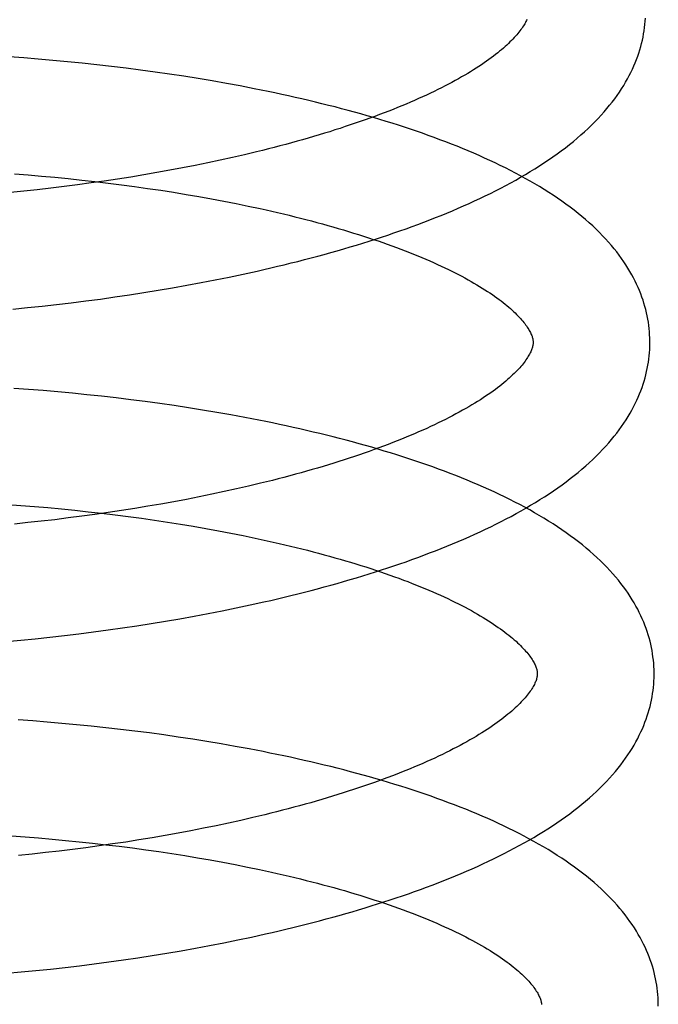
# Model space of a CAD drawing. Header units: inches. Extents: x 0 to 303, y 0 to 196.
# Tile 24 of 100: x 31.023 to 31.133, y 101.324 to 101.493. Entities that reach past the tile are written whole.
import ezdxf

# ---------------------------------------------------------------- set-up
doc = ezdxf.new("R2010")
doc.units = ezdxf.units.IN
doc.header["$LTSCALE"] = 16.67597
doc.header["$MEASUREMENT"] = 0
doc.linetypes.add('HIDDEN', pattern=[0.2, 0.1, -0.1])
doc.layers.add('DEFAULT_2', color=8, linetype='HIDDEN')

msp = doc.modelspace()

# ---------------------------------------------------------------- linework, layer by layer
at = {"layer": 'DEFAULT_2', "color": 8, "linetype": 'HIDDEN'}
for p, q in [((31.02385, 101.48605), (31.02134, 101.48623)), ((31.02635, 101.48585), (31.02385, 101.48605)), ((31.02886, 101.48564), (31.02635, 101.48585)), ((31.03137, 101.4854), (31.02886, 101.48564)), ((31.03388, 101.48515), (31.03137, 101.4854)), ((31.03638, 101.48489), (31.03388, 101.48515)), ((31.03888, 101.4846), (31.03638, 101.48489)), ((31.04138, 101.4843), (31.03888, 101.4846)), ((31.04386, 101.48398), (31.04138, 101.4843)), ((31.04634, 101.48364), (31.04386, 101.48398)), ((31.04881, 101.48329), (31.04634, 101.48364)), ((31.05127, 101.48292), (31.04881, 101.48329)), ((31.05371, 101.48253), (31.05127, 101.48292)), ((31.05614, 101.48212), (31.05371, 101.48253)), ((31.05856, 101.48169), (31.05614, 101.48212)), ((31.06095, 101.48125), (31.05856, 101.48169)), ((31.05962, 101.469), (31.05751, 101.46854)), ((31.06169, 101.46948), (31.05962, 101.469)), ((31.06374, 101.46997), (31.06169, 101.46948)), ((31.05106, 101.46722), (31.04887, 101.46681)), ((31.05323, 101.46764), (31.05106, 101.46722)), ((31.05539, 101.46808), (31.05323, 101.46764)), ((31.05751, 101.46854), (31.05539, 101.46808)), ((31.02229, 101.4662), (31.02459, 101.46602)), ((31.02459, 101.46602), (31.02689, 101.46582)), ((31.02689, 101.46582), (31.02919, 101.46561)), ((31.02919, 101.46561), (31.03149, 101.46538)), ((31.04218, 101.46565), (31.03993, 101.4653)), ((31.04443, 101.46602), (31.04218, 101.46565)), ((31.04666, 101.46641), (31.04443, 101.46602)), ((31.04887, 101.46681), (31.04666, 101.46641)), ((31.02849, 101.46374), (31.02618, 101.46347)), ((31.03079, 101.46402), (31.02849, 101.46374)), ((31.03309, 101.46432), (31.03079, 101.46402)), ((31.03149, 101.46538), (31.03378, 101.46514)), ((31.03538, 101.46463), (31.03309, 101.46432)), ((31.03378, 101.46514), (31.03606, 101.46489)), ((31.03766, 101.46495), (31.03538, 101.46463)), ((31.03606, 101.46489), (31.03833, 101.46461)), ((31.03993, 101.4653), (31.03766, 101.46495)), ((31.03833, 101.46461), (31.0406, 101.46433)), ((31.0406, 101.46433), (31.04285, 101.46403)), ((31.04285, 101.46403), (31.04508, 101.46371)), ((31.02387, 101.46322), (31.02157, 101.46299)), ((31.02618, 101.46347), (31.02387, 101.46322)), ((31.04508, 101.46371), (31.04731, 101.46338)), ((31.04731, 101.46338), (31.04951, 101.46304)), ((31.04951, 101.46304), (31.0517, 101.46268)), ((31.0517, 101.46268), (31.05386, 101.4623)), ((31.05386, 101.4623), (31.05601, 101.46192)), ((31.05601, 101.46192), (31.05813, 101.46152)), ((31.05813, 101.46152), (31.06022, 101.4611)), ((31.06022, 101.4611), (31.06229, 101.46068)), ((31.05906, 101.44851), (31.06144, 101.44901)), ((31.06144, 101.44901), (31.06381, 101.44953)), ((31.04936, 101.44667), (31.0518, 101.4471)), ((31.0518, 101.4471), (31.05423, 101.44755)), ((31.05423, 101.44755), (31.05665, 101.44802)), ((31.05665, 101.44802), (31.05906, 101.44851)), ((31.03947, 101.4451), (31.04196, 101.44546)), ((31.04196, 101.44546), (31.04443, 101.44585)), ((31.04443, 101.44585), (31.0469, 101.44625)), ((31.0469, 101.44625), (31.04936, 101.44667)), ((31.02449, 101.44327), (31.02699, 101.44353)), ((31.02699, 101.44353), (31.02949, 101.44381)), ((31.02949, 101.44381), (31.03199, 101.44411)), ((31.03199, 101.44411), (31.03449, 101.44442)), ((31.03449, 101.44442), (31.03698, 101.44475)), ((31.03698, 101.44475), (31.03947, 101.4451)), ((31.02199, 101.44303), (31.02449, 101.44327)), ((31.02466, 101.42925), (31.02216, 101.42943)), ((31.02717, 101.42905), (31.02466, 101.42925)), ((31.02967, 101.42884), (31.02717, 101.42905)), ((31.03218, 101.4286), (31.02967, 101.42884)), ((31.03469, 101.42835), (31.03218, 101.4286)), ((31.03719, 101.42809), (31.03469, 101.42835)), ((31.03969, 101.4278), (31.03719, 101.42809)), ((31.04218, 101.4275), (31.03969, 101.4278)), ((31.04466, 101.42718), (31.04218, 101.4275)), ((31.04714, 101.42684), (31.04466, 101.42718)), ((31.04961, 101.42649), (31.04714, 101.42684)), ((31.05206, 101.42611), (31.04961, 101.42649)), ((31.0545, 101.42572), (31.05206, 101.42611)), ((31.05693, 101.42532), (31.0545, 101.42572)), ((31.05935, 101.42489), (31.05693, 101.42532)), ((31.06174, 101.42445), (31.05935, 101.42489)), ((31.06443, 101.41317), (31.06238, 101.41268)), ((31.0582, 101.41174), (31.05607, 101.41129)), ((31.0603, 101.4122), (31.0582, 101.41174)), ((31.06238, 101.41268), (31.0603, 101.4122)), ((31.04956, 101.41001), (31.04734, 101.40961)), ((31.05175, 101.41042), (31.04956, 101.41001)), ((31.05392, 101.41085), (31.05175, 101.41042)), ((31.05607, 101.41129), (31.05392, 101.41085)), ((31.02106, 101.40955), (31.02337, 101.40938)), ((31.02337, 101.40938), (31.02568, 101.4092)), ((31.02568, 101.4092), (31.028, 101.409)), ((31.028, 101.409), (31.03031, 101.40878)), ((31.03031, 101.40878), (31.03261, 101.40855)), ((31.03261, 101.40855), (31.03491, 101.40831)), ((31.03491, 101.40831), (31.0372, 101.40805)), ((31.03834, 101.40816), (31.03606, 101.40783)), ((31.04061, 101.4085), (31.03834, 101.40816)), ((31.04287, 101.40886), (31.04061, 101.4085)), ((31.04512, 101.40923), (31.04287, 101.40886)), ((31.04734, 101.40961), (31.04512, 101.40923)), ((31.02456, 101.40643), (31.02226, 101.40619)), ((31.02687, 101.40668), (31.02456, 101.40643)), ((31.02918, 101.40694), (31.02687, 101.40668)), ((31.03148, 101.40723), (31.02918, 101.40694)), ((31.03378, 101.40752), (31.03148, 101.40723)), ((31.03606, 101.40783), (31.03378, 101.40752)), ((31.0372, 101.40805), (31.03949, 101.40777)), ((31.03949, 101.40777), (31.04176, 101.40748)), ((31.04176, 101.40748), (31.04402, 101.40717)), ((31.04402, 101.40717), (31.04626, 101.40685)), ((31.04626, 101.40685), (31.04849, 101.40652)), ((31.04849, 101.40652), (31.0507, 101.40617)), ((31.0507, 101.40617), (31.0529, 101.4058)), ((31.0529, 101.4058), (31.05507, 101.40543)), ((31.05507, 101.40543), (31.05722, 101.40504)), ((31.05722, 101.40504), (31.05935, 101.40463)), ((31.05935, 101.40463), (31.06145, 101.40421)), ((31.05546, 101.39086), (31.05786, 101.39133)), ((31.05786, 101.39133), (31.06025, 101.39182)), ((31.06025, 101.39182), (31.06262, 101.39232)), ((31.06262, 101.39232), (31.06498, 101.39285)), ((31.0457, 101.38914), (31.04816, 101.38955)), ((31.04816, 101.38955), (31.0506, 101.38997)), ((31.0506, 101.38997), (31.05304, 101.3904)), ((31.05304, 101.3904), (31.05546, 101.39086)), ((31.0358, 101.38771), (31.03829, 101.38804)), ((31.03829, 101.38804), (31.04077, 101.38839)), ((31.04077, 101.38839), (31.04324, 101.38876)), ((31.04324, 101.38876), (31.0457, 101.38914)), ((31.02087, 101.38607), (31.02335, 101.3863)), ((31.02335, 101.3863), (31.02584, 101.38654)), ((31.02584, 101.38654), (31.02833, 101.38681)), ((31.02833, 101.38681), (31.03082, 101.38709)), ((31.03082, 101.38709), (31.03331, 101.38739)), ((31.03331, 101.38739), (31.0358, 101.38771)), ((31.02539, 101.37246), (31.02288, 101.37264)), ((31.02789, 101.37226), (31.02539, 101.37246)), ((31.0304, 101.37204), (31.02789, 101.37226)), ((31.03291, 101.37181), (31.0304, 101.37204)), ((31.03541, 101.37156), (31.03291, 101.37181)), ((31.03791, 101.37129), (31.03541, 101.37156)), ((31.04041, 101.37101), (31.03791, 101.37129)), ((31.0429, 101.37071), (31.04041, 101.37101)), ((31.04539, 101.37039), (31.0429, 101.37071)), ((31.04787, 101.37005), (31.04539, 101.37039)), ((31.05033, 101.36969), (31.04787, 101.37005)), ((31.05279, 101.36932), (31.05033, 101.36969)), ((31.05523, 101.36893), (31.05279, 101.36932)), ((31.05766, 101.36852), (31.05523, 101.36893)), ((31.06007, 101.3681), (31.05766, 101.36852)), ((31.06247, 101.36765), (31.06007, 101.3681)), ((31.0631, 101.35589), (31.06102, 101.35541)), ((31.06515, 101.35638), (31.0631, 101.35589)), ((31.05679, 101.3545), (31.05464, 101.35406)), ((31.05892, 101.35495), (31.05679, 101.3545)), ((31.06102, 101.35541), (31.05892, 101.35495)), ((31.02178, 101.35276), (31.02409, 101.35259)), ((31.02409, 101.35259), (31.02641, 101.35241)), ((31.02641, 101.35241), (31.02872, 101.35221)), ((31.04584, 101.35243), (31.04359, 101.35206)), ((31.04807, 101.35282), (31.04584, 101.35243)), ((31.05028, 101.35322), (31.04807, 101.35282)), ((31.05247, 101.35363), (31.05028, 101.35322)), ((31.05464, 101.35406), (31.05247, 101.35363)), ((31.02872, 101.35221), (31.03103, 101.35199)), ((31.03103, 101.35199), (31.03333, 101.35176)), ((31.0345, 101.35073), (31.0322, 101.35043)), ((31.03333, 101.35176), (31.03563, 101.35152)), ((31.03679, 101.35104), (31.0345, 101.35073)), ((31.03563, 101.35152), (31.03792, 101.35125)), ((31.03907, 101.35137), (31.03679, 101.35104)), ((31.03792, 101.35125), (31.04021, 101.35098)), ((31.04134, 101.35171), (31.03907, 101.35137)), ((31.04021, 101.35098), (31.04248, 101.35069)), ((31.04359, 101.35206), (31.04134, 101.35171)), ((31.02529, 101.34964), (31.02298, 101.3494)), ((31.02759, 101.34989), (31.02529, 101.34964)), ((31.0299, 101.35015), (31.02759, 101.34989)), ((31.0322, 101.35043), (31.0299, 101.35015)), ((31.04248, 101.35069), (31.04474, 101.35038)), ((31.04474, 101.35038), (31.04698, 101.35006)), ((31.04698, 101.35006), (31.04921, 101.34973)), ((31.04921, 101.34973), (31.05143, 101.34938)), ((31.05143, 101.34938), (31.05362, 101.34901)), ((31.05362, 101.34901), (31.05579, 101.34864)), ((31.05579, 101.34864), (31.05794, 101.34824)), ((31.05794, 101.34824), (31.06007, 101.34784)), ((31.06007, 101.34784), (31.06217, 101.34742)), ((31.06289, 101.33543), (31.06526, 101.33595)), ((31.05325, 101.33352), (31.05568, 101.33397)), ((31.05568, 101.33397), (31.0581, 101.33444)), ((31.0581, 101.33444), (31.0605, 101.33493)), ((31.0605, 101.33493), (31.06289, 101.33543)), ((31.0434, 101.33188), (31.04588, 101.33227)), ((31.04588, 101.33227), (31.04835, 101.33267)), ((31.04835, 101.33267), (31.0508, 101.33308)), ((31.0508, 101.33308), (31.05325, 101.33352)), ((31.03093, 101.33023), (31.03343, 101.33052)), ((31.03343, 101.33052), (31.03593, 101.33084)), ((31.03593, 101.33084), (31.03843, 101.33117)), ((31.03843, 101.33117), (31.04092, 101.33152)), ((31.04092, 101.33152), (31.0434, 101.33188)), ((31.02094, 101.32922), (31.02343, 101.32944)), ((31.02343, 101.32944), (31.02593, 101.32969)), ((31.02593, 101.32969), (31.02843, 101.32995)), ((31.02843, 101.32995), (31.03093, 101.33023))]:
    msp.add_line(p, q, dxfattribs=at)
for points in [[(31.11003, 101.49265), (31.10995, 101.49248), (31.10987, 101.4923), (31.10977, 101.49211), (31.10967, 101.49192), (31.10955, 101.49173), (31.10943, 101.49153), (31.1093, 101.49133), (31.10916, 101.49112), (31.10901, 101.49091), (31.10884, 101.49069), (31.10867, 101.49047), (31.10849, 101.49024), (31.10829, 101.49001), (31.10808, 101.48977), (31.10787, 101.48953), (31.10764, 101.48929), (31.1074, 101.48904), (31.10714, 101.48879), (31.10688, 101.48853), (31.1066, 101.48827), (31.10631, 101.48801), (31.10601, 101.48774), (31.10569, 101.48747), (31.10537, 101.48719), (31.10503, 101.48692), (31.10467, 101.48664), (31.10431, 101.48635), (31.10393, 101.48607), (31.10353, 101.48578), (31.10312, 101.48549), (31.1027, 101.48519), (31.10227, 101.4849), (31.10182, 101.4846), (31.10136, 101.4843), (31.10089, 101.484), (31.1004, 101.4837), (31.0999, 101.4834), (31.09939, 101.48309), (31.09886, 101.48279), (31.09832, 101.48248), (31.09776, 101.48217), (31.09719, 101.48187), (31.09661, 101.48156), (31.09602, 101.48125), (31.09541, 101.48094), (31.09479, 101.48063), (31.09415, 101.48032), (31.09351, 101.48001), (31.09285, 101.4797), (31.09218, 101.47939), (31.09149, 101.47908), (31.0908, 101.47877), (31.09009, 101.47847), (31.08937, 101.47816), (31.08863, 101.47785), (31.08789, 101.47755), (31.08713, 101.47724), (31.08636, 101.47694), (31.08558, 101.47664), (31.08479, 101.47634), (31.08398, 101.47604), (31.08316, 101.47574), (31.08234, 101.47544), (31.0815, 101.47515), (31.08065, 101.47486), (31.07979, 101.47457), (31.07892, 101.47428), (31.07804, 101.47399), (31.07715, 101.47371), (31.07626, 101.47342), (31.07535, 101.47314), (31.07443, 101.47286), (31.0735, 101.47259), (31.07256, 101.47231), (31.07161, 101.47204), (31.07066, 101.47178), (31.0697, 101.47151), (31.06872, 101.47125), (31.06774, 101.47099), (31.06675, 101.47073), (31.06576, 101.47047), (31.06475, 101.47022), (31.06374, 101.46997)], [(31.06381, 101.44953), (31.06499, 101.4498), (31.06616, 101.45007), (31.06732, 101.45035), (31.06848, 101.45063), (31.06964, 101.45092), (31.07079, 101.4512), (31.07193, 101.4515), (31.07307, 101.4518), (31.0742, 101.4521), (31.07533, 101.4524), (31.07645, 101.45272), (31.07756, 101.45303), (31.07867, 101.45335), (31.07977, 101.45367), (31.08086, 101.454), (31.08195, 101.45434), (31.08302, 101.45467), (31.0841, 101.45502), (31.08516, 101.45536), (31.08622, 101.45571), (31.08726, 101.45607), (31.0883, 101.45643), (31.08934, 101.45679), (31.09036, 101.45716), (31.09138, 101.45754), (31.09239, 101.45792), (31.09339, 101.4583), (31.09438, 101.45869), (31.09536, 101.45908), (31.09633, 101.45948), (31.0973, 101.45988), (31.09825, 101.46029), (31.0992, 101.4607), (31.10014, 101.46112), (31.10107, 101.46155), (31.10198, 101.46198), (31.10289, 101.46241), (31.10379, 101.46285), (31.10468, 101.4633), (31.10556, 101.46375), (31.10643, 101.4642), (31.10728, 101.46467), (31.10813, 101.46513), (31.10896, 101.46561), (31.10979, 101.46609), (31.1106, 101.46657), (31.1114, 101.46707), (31.11219, 101.46756), (31.11296, 101.46807), (31.11373, 101.46858), (31.11447, 101.4691), (31.11521, 101.46962), (31.11593, 101.47014), (31.11663, 101.47068), (31.11732, 101.47122), (31.118, 101.47176), (31.11865, 101.47231), (31.11929, 101.47286), (31.11992, 101.47341), (31.12052, 101.47397), (31.12111, 101.47453), (31.12167, 101.4751), (31.12222, 101.47566), (31.12275, 101.47623), (31.12325, 101.4768), (31.12374, 101.47737), (31.12421, 101.47794), (31.12466, 101.4785), (31.12509, 101.47907), (31.1255, 101.47964), (31.12589, 101.48021), (31.12626, 101.48077), (31.12661, 101.48134), (31.12695, 101.4819), (31.12726, 101.48246), (31.12756, 101.48302), (31.12785, 101.48358), (31.12811, 101.48413), (31.12836, 101.48469), (31.1286, 101.48524), (31.12881, 101.48579), (31.12902, 101.48634), (31.12921, 101.48689), (31.12938, 101.48744), (31.12954, 101.48799), (31.12968, 101.48854), (31.12981, 101.48908), (31.12993, 101.48962), (31.13003, 101.49017), (31.13012, 101.49071), (31.1302, 101.49125), (31.13026, 101.49179), (31.13031, 101.49233), (31.13035, 101.49287)], [(31.1311, 101.43761), (31.13109, 101.43807), (31.13106, 101.43861), (31.13103, 101.43915), (31.13098, 101.43968), (31.13091, 101.44022), (31.13084, 101.44076), (31.13075, 101.4413), (31.13064, 101.44184), (31.13053, 101.44238), (31.1304, 101.44293), (31.13025, 101.44347), (31.13009, 101.44401), (31.12992, 101.44455), (31.12973, 101.44509), (31.12953, 101.44564), (31.12931, 101.44618), (31.12908, 101.44673), (31.12883, 101.44728), (31.12857, 101.44782), (31.12829, 101.44837), (31.12799, 101.44892), (31.12768, 101.44947), (31.12735, 101.45003), (31.127, 101.45058), (31.12663, 101.45114), (31.12624, 101.45169), (31.12584, 101.45225), (31.12541, 101.45281), (31.12497, 101.45337), (31.1245, 101.45393), (31.12402, 101.45448), (31.12352, 101.45504), (31.12299, 101.4556), (31.12245, 101.45615), (31.12189, 101.45671), (31.1213, 101.45726), (31.1207, 101.4578), (31.12008, 101.45835), (31.11945, 101.45889), (31.11879, 101.45942), (31.11812, 101.45995), (31.11743, 101.46048), (31.11673, 101.461), (31.11601, 101.46151), (31.11528, 101.46202), (31.11453, 101.46252), (31.11377, 101.46302), (31.11299, 101.46351), (31.1122, 101.464), (31.1114, 101.46447), (31.11059, 101.46495), (31.10976, 101.46541), (31.10893, 101.46587), (31.10808, 101.46632), (31.10722, 101.46677), (31.10635, 101.46721), (31.10547, 101.46764), (31.10458, 101.46807), (31.10368, 101.4685), (31.10277, 101.46891), (31.10185, 101.46932), (31.10092, 101.46973), (31.09998, 101.47013), (31.09903, 101.47053), (31.09807, 101.47091), (31.0971, 101.4713), (31.09613, 101.47168), (31.09514, 101.47205), (31.09415, 101.47242), (31.09315, 101.47278), (31.09214, 101.47314), (31.09112, 101.47349), (31.09009, 101.47384), (31.08906, 101.47418), (31.08802, 101.47452), (31.08697, 101.47486), (31.08591, 101.47518), (31.08485, 101.47551), (31.08377, 101.47583), (31.08269, 101.47614), (31.0816, 101.47645), (31.08051, 101.47676), (31.07941, 101.47706), (31.0783, 101.47735), (31.07718, 101.47765), (31.07606, 101.47793), (31.07494, 101.47821), (31.0738, 101.47849), (31.07266, 101.47877), (31.07151, 101.47903), (31.07036, 101.4793), (31.0692, 101.47956), (31.06804, 101.47981), (31.06687, 101.48006), (31.0657, 101.48031), (31.06452, 101.48055), (31.06334, 101.48079), (31.06095, 101.48125)], [(31.06229, 101.46068), (31.06434, 101.46024), (31.06535, 101.46002), (31.06635, 101.45979), (31.06734, 101.45956), (31.06833, 101.45933), (31.06931, 101.45909), (31.07028, 101.45885), (31.07124, 101.45861), (31.07219, 101.45837), (31.07314, 101.45812), (31.07407, 101.45787), (31.075, 101.45762), (31.07592, 101.45736), (31.07682, 101.45711), (31.07772, 101.45685), (31.07861, 101.45658), (31.07949, 101.45632), (31.08036, 101.45605), (31.08121, 101.45579), (31.08206, 101.45552), (31.0829, 101.45524), (31.08372, 101.45497), (31.08454, 101.45469), (31.08534, 101.45441), (31.08613, 101.45414), (31.08692, 101.45385), (31.08769, 101.45357), (31.08844, 101.45329), (31.08919, 101.453), (31.08992, 101.45272), (31.09064, 101.45243), (31.09135, 101.45214), (31.09205, 101.45185), (31.09273, 101.45156), (31.0934, 101.45127), (31.09406, 101.45098), (31.09471, 101.45069), (31.09535, 101.4504), (31.09597, 101.4501), (31.09658, 101.44981), (31.09717, 101.44952), (31.09776, 101.44923), (31.09833, 101.44893), (31.09888, 101.44864), (31.09942, 101.44835), (31.09995, 101.44806), (31.10047, 101.44777), (31.10097, 101.44748), (31.10146, 101.44719), (31.10193, 101.44691), (31.1024, 101.44662), (31.10285, 101.44634), (31.10328, 101.44606), (31.10371, 101.44578), (31.10412, 101.4455), (31.10451, 101.44522), (31.1049, 101.44495), (31.10527, 101.44467), (31.10562, 101.44441), (31.10597, 101.44414), (31.1063, 101.44388), (31.10661, 101.44362), (31.10692, 101.44336), (31.10721, 101.4431), (31.1075, 101.44285), (31.10776, 101.4426), (31.10802, 101.44236), (31.10827, 101.44211), (31.1085, 101.44188), (31.10872, 101.44164), (31.10893, 101.44141), (31.10913, 101.44119), (31.10932, 101.44097), (31.10949, 101.44075), (31.10966, 101.44054), (31.10981, 101.44034), (31.10996, 101.44013), (31.1101, 101.43993), (31.11022, 101.43974), (31.11034, 101.43955), (31.11045, 101.43936), (31.11055, 101.43918), (31.11064, 101.439), (31.11072, 101.43883), (31.11079, 101.43867), (31.11086, 101.43851), (31.11091, 101.43836), (31.11096, 101.43821), (31.111, 101.43807), (31.11103, 101.43794), (31.11105, 101.43782), (31.11107, 101.4377), (31.11109, 101.43758), (31.1111, 101.43746), (31.1111, 101.43736)], [(31.1111, 101.43736), (31.1111, 101.43725), (31.11109, 101.43714), (31.11108, 101.43702), (31.11107, 101.4369), (31.11104, 101.43677), (31.11102, 101.43664), (31.11098, 101.4365), (31.11094, 101.43635), (31.11088, 101.43619), (31.11082, 101.43603), (31.11075, 101.43586), (31.11068, 101.43569), (31.11059, 101.43551), (31.11049, 101.43532), (31.11039, 101.43513), (31.11027, 101.43493), (31.11015, 101.43473), (31.11001, 101.43453), (31.10987, 101.43432), (31.10972, 101.43411), (31.10956, 101.43389), (31.10938, 101.43367), (31.1092, 101.43344), (31.10901, 101.43321), (31.1088, 101.43297), (31.10858, 101.43273), (31.10835, 101.43249), (31.10811, 101.43224), (31.10785, 101.43199), (31.10759, 101.43173), (31.10731, 101.43147), (31.10702, 101.4312), (31.10672, 101.43094), (31.1064, 101.43067), (31.10607, 101.43039), (31.10573, 101.43011), (31.10538, 101.42983), (31.10501, 101.42955), (31.10463, 101.42926), (31.10423, 101.42897), (31.10383, 101.42868), (31.1034, 101.42839), (31.10297, 101.42809), (31.10252, 101.4278), (31.10206, 101.4275), (31.10159, 101.4272), (31.1011, 101.4269), (31.1006, 101.4266), (31.10009, 101.42629), (31.09956, 101.42599), (31.09902, 101.42568), (31.09846, 101.42537), (31.09789, 101.42506), (31.09731, 101.42475), (31.09671, 101.42444), (31.09611, 101.42413), (31.09548, 101.42382), (31.09485, 101.42351), (31.0942, 101.4232), (31.09354, 101.4229), (31.09287, 101.42259), (31.09219, 101.42228), (31.09149, 101.42197), (31.09078, 101.42166), (31.09006, 101.42136), (31.08933, 101.42105), (31.08858, 101.42075), (31.08782, 101.42044), (31.08705, 101.42014), (31.08627, 101.41984), (31.08548, 101.41954), (31.08467, 101.41924), (31.08386, 101.41894), (31.08303, 101.41864), (31.08219, 101.41835), (31.08134, 101.41806), (31.08048, 101.41777), (31.07961, 101.41748), (31.07873, 101.41719), (31.07784, 101.41691), (31.07694, 101.41662), (31.07603, 101.41634), (31.07512, 101.41606), (31.07419, 101.41579), (31.07325, 101.41551), (31.0723, 101.41524), (31.07135, 101.41498), (31.07038, 101.41471), (31.06941, 101.41445), (31.06843, 101.41419), (31.06744, 101.41393), (31.06644, 101.41367), (31.06544, 101.41342), (31.06443, 101.41317)], [(31.06498, 101.39285), (31.06615, 101.39311), (31.06731, 101.39339), (31.06847, 101.39366), (31.06963, 101.39394), (31.07078, 101.39423), (31.07192, 101.39452), (31.07306, 101.39481), (31.07419, 101.39511), (31.07531, 101.39541), (31.07643, 101.39572), (31.07755, 101.39603), (31.07865, 101.39635), (31.07975, 101.39667), (31.08084, 101.39699), (31.08193, 101.39732), (31.08301, 101.39765), (31.08408, 101.39799), (31.08515, 101.39833), (31.0862, 101.39868), (31.08725, 101.39903), (31.08829, 101.39938), (31.08933, 101.39974), (31.09035, 101.40011), (31.09137, 101.40048), (31.09238, 101.40085), (31.09338, 101.40123), (31.09438, 101.40161), (31.09536, 101.402), (31.09634, 101.4024), (31.09731, 101.40279), (31.09827, 101.4032), (31.09922, 101.4036), (31.10016, 101.40402), (31.10109, 101.40444), (31.10201, 101.40486), (31.10292, 101.40529), (31.10383, 101.40572), (31.10472, 101.40616), (31.1056, 101.40661), (31.10647, 101.40706), (31.10733, 101.40751), (31.10819, 101.40798), (31.10903, 101.40844), (31.10986, 101.40892), (31.11067, 101.4094), (31.11148, 101.40988), (31.11227, 101.41037), (31.11306, 101.41087), (31.11383, 101.41137), (31.11458, 101.41188), (31.11533, 101.4124), (31.11606, 101.41292), (31.11677, 101.41344), (31.11747, 101.41397), (31.11815, 101.41451), (31.11882, 101.41505), (31.11947, 101.4156), (31.12011, 101.41615), (31.12072, 101.4167), (31.12132, 101.41726), (31.1219, 101.41782), (31.12247, 101.41838), (31.12301, 101.41895), (31.12353, 101.41951), (31.12404, 101.42008), (31.12452, 101.42065), (31.12499, 101.42122), (31.12543, 101.42178), (31.12586, 101.42235), (31.12626, 101.42292), (31.12665, 101.42348), (31.12702, 101.42404), (31.12737, 101.42461), (31.1277, 101.42517), (31.12802, 101.42573), (31.12831, 101.42628), (31.12859, 101.42684), (31.12886, 101.42739), (31.1291, 101.42794), (31.12933, 101.42849), (31.12955, 101.42904), (31.12975, 101.42959), (31.12994, 101.43014), (31.13011, 101.43068), (31.13027, 101.43123), (31.13041, 101.43177), (31.13054, 101.43231), (31.13065, 101.43285), (31.13075, 101.43339), (31.13084, 101.43393), (31.13092, 101.43447), (31.13098, 101.43501), (31.13103, 101.43555), (31.13107, 101.43609), (31.13109, 101.43663), (31.1311, 101.43716), (31.1311, 101.43761)], [(31.13182, 101.38082), (31.13181, 101.38127), (31.13178, 101.38181), (31.13175, 101.38235), (31.1317, 101.38289), (31.13163, 101.38343), (31.13156, 101.38397), (31.13147, 101.38451), (31.13136, 101.38505), (31.13125, 101.38559), (31.13112, 101.38613), (31.13097, 101.38667), (31.13081, 101.38721), (31.13064, 101.38776), (31.13045, 101.3883), (31.13025, 101.38884), (31.13004, 101.38939), (31.1298, 101.38993), (31.12956, 101.39048), (31.12929, 101.39103), (31.12901, 101.39158), (31.12872, 101.39213), (31.1284, 101.39268), (31.12807, 101.39323), (31.12772, 101.39378), (31.12736, 101.39434), (31.12697, 101.3949), (31.12656, 101.39545), (31.12614, 101.39601), (31.1257, 101.39657), (31.12523, 101.39713), (31.12475, 101.39768), (31.12425, 101.39824), (31.12372, 101.3988), (31.12318, 101.39935), (31.12262, 101.3999), (31.12204, 101.40045), (31.12144, 101.401), (31.12082, 101.40155), (31.12018, 101.40208), (31.11953, 101.40262), (31.11886, 101.40315), (31.11817, 101.40367), (31.11747, 101.40419), (31.11675, 101.40471), (31.11602, 101.40522), (31.11527, 101.40572), (31.11451, 101.40622), (31.11373, 101.40671), (31.11294, 101.40719), (31.11214, 101.40767), (31.11133, 101.40814), (31.11051, 101.40861), (31.10967, 101.40907), (31.10882, 101.40952), (31.10797, 101.40996), (31.1071, 101.4104), (31.10622, 101.41084), (31.10533, 101.41127), (31.10443, 101.41169), (31.10352, 101.41211), (31.1026, 101.41252), (31.10167, 101.41292), (31.10073, 101.41332), (31.09979, 101.41372), (31.09883, 101.41411), (31.09786, 101.41449), (31.09689, 101.41487), (31.0959, 101.41524), (31.09491, 101.41561), (31.09391, 101.41598), (31.0929, 101.41633), (31.09189, 101.41669), (31.09086, 101.41704), (31.08983, 101.41738), (31.08878, 101.41772), (31.08774, 101.41805), (31.08668, 101.41838), (31.08561, 101.4187), (31.08454, 101.41902), (31.08346, 101.41934), (31.08238, 101.41965), (31.08128, 101.41995), (31.08018, 101.42025), (31.07908, 101.42055), (31.07796, 101.42084), (31.07684, 101.42113), (31.07571, 101.42141), (31.07458, 101.42169), (31.07344, 101.42196), (31.0723, 101.42223), (31.07114, 101.42249), (31.06999, 101.42275), (31.06883, 101.42301), (31.06766, 101.42326), (31.06649, 101.42351), (31.06531, 101.42375), (31.06412, 101.42398), (31.06174, 101.42445)], [(31.06145, 101.40421), (31.06352, 101.40378), (31.06454, 101.40356), (31.06556, 101.40334), (31.06657, 101.40311), (31.06758, 101.40288), (31.06857, 101.40265), (31.06956, 101.40241), (31.07054, 101.40217), (31.07151, 101.40193), (31.07247, 101.40169), (31.07343, 101.40144), (31.07437, 101.40119), (31.0753, 101.40094), (31.07623, 101.40069), (31.07715, 101.40043), (31.07805, 101.40017), (31.07895, 101.39991), (31.07984, 101.39964), (31.08071, 101.39938), (31.08158, 101.39911), (31.08244, 101.39884), (31.08328, 101.39856), (31.08411, 101.39829), (31.08494, 101.39801), (31.08575, 101.39773), (31.08655, 101.39745), (31.08734, 101.39717), (31.08812, 101.39689), (31.08888, 101.3966), (31.08964, 101.39632), (31.09038, 101.39603), (31.09111, 101.39574), (31.09182, 101.39545), (31.09253, 101.39516), (31.09322, 101.39487), (31.0939, 101.39458), (31.09457, 101.39429), (31.09522, 101.39399), (31.09586, 101.3937), (31.09649, 101.39341), (31.09711, 101.39311), (31.09771, 101.39282), (31.0983, 101.39252), (31.09888, 101.39223), (31.09944, 101.39194), (31.09999, 101.39164), (31.10053, 101.39135), (31.10105, 101.39106), (31.10156, 101.39077), (31.10205, 101.39048), (31.10253, 101.39019), (31.103, 101.38991), (31.10345, 101.38962), (31.1039, 101.38934), (31.10432, 101.38905), (31.10474, 101.38877), (31.10514, 101.38849), (31.10553, 101.38822), (31.10591, 101.38794), (31.10627, 101.38767), (31.10662, 101.3874), (31.10695, 101.38714), (31.10727, 101.38687), (31.10758, 101.38661), (31.10788, 101.38636), (31.10817, 101.3861), (31.10844, 101.38585), (31.1087, 101.38561), (31.10895, 101.38536), (31.10918, 101.38512), (31.10941, 101.38489), (31.10962, 101.38466), (31.10982, 101.38443), (31.11001, 101.38421), (31.11019, 101.38399), (31.11036, 101.38378), (31.11051, 101.38357), (31.11066, 101.38337), (31.1108, 101.38317), (31.11093, 101.38297), (31.11105, 101.38278), (31.11116, 101.38259), (31.11126, 101.3824), (31.11135, 101.38222), (31.11144, 101.38205), (31.11151, 101.38188), (31.11157, 101.38172), (31.11163, 101.38157), (31.11168, 101.38142), (31.11172, 101.38129), (31.11175, 101.38115), (31.11177, 101.38103), (31.11179, 101.38091), (31.11181, 101.38079), (31.11182, 101.38067), (31.11182, 101.38057)], [(31.11182, 101.38057), (31.11182, 101.38046), (31.11181, 101.38034), (31.1118, 101.38023), (31.11179, 101.3801), (31.11176, 101.37998), (31.11174, 101.37984), (31.1117, 101.3797), (31.11166, 101.37956), (31.1116, 101.3794), (31.11154, 101.37924), (31.11147, 101.37907), (31.1114, 101.3789), (31.11131, 101.37872), (31.11121, 101.37853), (31.11111, 101.37834), (31.11099, 101.37814), (31.11087, 101.37794), (31.11074, 101.37774), (31.11059, 101.37753), (31.11044, 101.37732), (31.11028, 101.3771), (31.1101, 101.37688), (31.10992, 101.37665), (31.10973, 101.37642), (31.10952, 101.37618), (31.1093, 101.37594), (31.10907, 101.3757), (31.10883, 101.37545), (31.10857, 101.3752), (31.10831, 101.37494), (31.10803, 101.37468), (31.10774, 101.37441), (31.10744, 101.37415), (31.10712, 101.37387), (31.10679, 101.3736), (31.10645, 101.37332), (31.1061, 101.37304), (31.10573, 101.37276), (31.10535, 101.37247), (31.10495, 101.37218), (31.10455, 101.37189), (31.10412, 101.3716), (31.10369, 101.3713), (31.10324, 101.37101), (31.10278, 101.37071), (31.10231, 101.37041), (31.10182, 101.37011), (31.10132, 101.3698), (31.10081, 101.3695), (31.10028, 101.36919), (31.09974, 101.36889), (31.09918, 101.36858), (31.09861, 101.36827), (31.09803, 101.36796), (31.09743, 101.36765), (31.09683, 101.36734), (31.0962, 101.36703), (31.09557, 101.36672), (31.09492, 101.36641), (31.09426, 101.3661), (31.09359, 101.3658), (31.09291, 101.36549), (31.09221, 101.36518), (31.0915, 101.36487), (31.09078, 101.36457), (31.09005, 101.36426), (31.0893, 101.36395), (31.08854, 101.36365), (31.08777, 101.36335), (31.08699, 101.36305), (31.0862, 101.36275), (31.08539, 101.36245), (31.08458, 101.36215), (31.08375, 101.36185), (31.08291, 101.36156), (31.08206, 101.36127), (31.0812, 101.36097), (31.08033, 101.36069), (31.07945, 101.3604), (31.07857, 101.36011), (31.07767, 101.35983), (31.07676, 101.35955), (31.07584, 101.35927), (31.07491, 101.359), (31.07397, 101.35872), (31.07302, 101.35845), (31.07207, 101.35818), (31.0711, 101.35792), (31.07013, 101.35766), (31.06915, 101.35739), (31.06816, 101.35714), (31.06716, 101.35688), (31.06616, 101.35663), (31.06515, 101.35638)], [(31.06526, 101.33595), (31.06643, 101.33622), (31.0676, 101.33649), (31.06877, 101.33677), (31.06993, 101.33705), (31.07109, 101.33733), (31.07224, 101.33762), (31.07338, 101.33792), (31.07452, 101.33822), (31.07565, 101.33852), (31.07678, 101.33882), (31.0779, 101.33913), (31.07901, 101.33945), (31.08012, 101.33977), (31.08122, 101.34009), (31.08231, 101.34042), (31.08339, 101.34076), (31.08447, 101.34109), (31.08554, 101.34144), (31.08661, 101.34178), (31.08766, 101.34213), (31.08871, 101.34249), (31.08975, 101.34285), (31.09078, 101.34321), (31.09181, 101.34358), (31.09282, 101.34396), (31.09383, 101.34434), (31.09483, 101.34472), (31.09582, 101.34511), (31.09681, 101.3455), (31.09778, 101.3459), (31.09875, 101.3463), (31.0997, 101.34671), (31.10065, 101.34713), (31.10159, 101.34754), (31.10251, 101.34797), (31.10343, 101.3484), (31.10434, 101.34883), (31.10524, 101.34927), (31.10613, 101.34972), (31.10701, 101.35017), (31.10787, 101.35063), (31.10873, 101.35109), (31.10958, 101.35156), (31.11041, 101.35203), (31.11124, 101.35251), (31.11205, 101.353), (31.11285, 101.35349), (31.11363, 101.35399), (31.11441, 101.35449), (31.11517, 101.355), (31.11592, 101.35552), (31.11665, 101.35604), (31.11737, 101.35656), (31.11807, 101.35709), (31.11876, 101.35763), (31.11943, 101.35817), (31.12009, 101.35872), (31.12073, 101.35927), (31.12135, 101.35982), (31.12195, 101.36038), (31.12254, 101.36094), (31.12311, 101.36151), (31.12366, 101.36208), (31.12419, 101.36265), (31.1247, 101.36322), (31.12519, 101.36379), (31.12566, 101.36436), (31.1261, 101.36493), (31.12653, 101.3655), (31.12694, 101.36607), (31.12733, 101.36663), (31.1277, 101.3672), (31.12806, 101.36776), (31.12839, 101.36832), (31.12871, 101.36888), (31.12901, 101.36944), (31.12929, 101.37), (31.12956, 101.37056), (31.12981, 101.37111), (31.13004, 101.37166), (31.13026, 101.37222), (31.13046, 101.37277), (31.13065, 101.37331), (31.13082, 101.37386), (31.13098, 101.37441), (31.13112, 101.37495), (31.13125, 101.3755), (31.13137, 101.37604), (31.13147, 101.37659), (31.13156, 101.37713), (31.13164, 101.37767), (31.1317, 101.37821), (31.13175, 101.37875), (31.13179, 101.37929), (31.13181, 101.37983), (31.13182, 101.38037), (31.13182, 101.38082)], [(31.13254, 101.32403), (31.13253, 101.32448), (31.1325, 101.32502), (31.13247, 101.32556), (31.13242, 101.3261), (31.13235, 101.32664), (31.13228, 101.32718), (31.13219, 101.32772), (31.13208, 101.32826), (31.13197, 101.3288), (31.13184, 101.32934), (31.13169, 101.32988), (31.13153, 101.33042), (31.13136, 101.33096), (31.13117, 101.33151), (31.13097, 101.33205), (31.13076, 101.3326), (31.13052, 101.33314), (31.13028, 101.33369), (31.13001, 101.33423), (31.12973, 101.33478), (31.12944, 101.33533), (31.12912, 101.33588), (31.12879, 101.33644), (31.12844, 101.33699), (31.12808, 101.33755), (31.12769, 101.3381), (31.12728, 101.33866), (31.12686, 101.33922), (31.12642, 101.33978), (31.12595, 101.34033), (31.12547, 101.34089), (31.12497, 101.34145), (31.12444, 101.342), (31.1239, 101.34256), (31.12334, 101.34311), (31.12276, 101.34366), (31.12216, 101.34421), (31.12154, 101.34475), (31.1209, 101.34529), (31.12025, 101.34583), (31.11958, 101.34636), (31.11889, 101.34688), (31.11819, 101.3474), (31.11747, 101.34792), (31.11674, 101.34843), (31.11599, 101.34893), (31.11523, 101.34942), (31.11445, 101.34992), (31.11367, 101.3504), (31.11287, 101.35088), (31.11205, 101.35135), (31.11123, 101.35181), (31.11039, 101.35227), (31.10955, 101.35273), (31.10869, 101.35317), (31.10782, 101.35361), (31.10694, 101.35405), (31.10605, 101.35448), (31.10515, 101.3549), (31.10424, 101.35532), (31.10332, 101.35573), (31.1024, 101.35613), (31.10146, 101.35653), (31.10051, 101.35693), (31.09955, 101.35732), (31.09859, 101.3577), (31.09761, 101.35808), (31.09663, 101.35845), (31.09563, 101.35882), (31.09463, 101.35918), (31.09362, 101.35954), (31.09261, 101.3599), (31.09158, 101.36024), (31.09055, 101.36059), (31.08951, 101.36092), (31.08846, 101.36126), (31.0874, 101.36159), (31.08634, 101.36191), (31.08527, 101.36223), (31.08419, 101.36254), (31.0831, 101.36285), (31.08201, 101.36316), (31.08091, 101.36346), (31.0798, 101.36376), (31.07868, 101.36405), (31.07756, 101.36434), (31.07644, 101.36462), (31.0753, 101.3649), (31.07416, 101.36517), (31.07302, 101.36544), (31.07187, 101.3657), (31.07071, 101.36596), (31.06955, 101.36622), (31.06838, 101.36647), (31.06721, 101.36671), (31.06603, 101.36696), (31.06485, 101.36719), (31.06247, 101.36765)], [(31.06217, 101.34742), (31.06424, 101.34699), (31.06526, 101.34677), (31.06628, 101.34655), (31.06729, 101.34632), (31.0683, 101.34609), (31.06929, 101.34586), (31.07028, 101.34562), (31.07126, 101.34538), (31.07223, 101.34514), (31.07319, 101.3449), (31.07415, 101.34465), (31.07509, 101.3444), (31.07603, 101.34415), (31.07695, 101.34389), (31.07787, 101.34364), (31.07877, 101.34338), (31.07967, 101.34312), (31.08056, 101.34285), (31.08143, 101.34258), (31.0823, 101.34232), (31.08316, 101.34204), (31.084, 101.34177), (31.08483, 101.3415), (31.08566, 101.34122), (31.08647, 101.34094), (31.08727, 101.34066), (31.08806, 101.34038), (31.08884, 101.3401), (31.0896, 101.33981), (31.09036, 101.33952), (31.0911, 101.33924), (31.09183, 101.33895), (31.09254, 101.33866), (31.09325, 101.33837), (31.09394, 101.33808), (31.09462, 101.33779), (31.09529, 101.33749), (31.09594, 101.3372), (31.09658, 101.33691), (31.09721, 101.33661), (31.09783, 101.33632), (31.09843, 101.33603), (31.09902, 101.33573), (31.0996, 101.33544), (31.10016, 101.33514), (31.10071, 101.33485), (31.10125, 101.33456), (31.10177, 101.33427), (31.10228, 101.33398), (31.10277, 101.33369), (31.10325, 101.3334), (31.10372, 101.33311), (31.10417, 101.33283), (31.10462, 101.33255), (31.10505, 101.33226), (31.10546, 101.33198), (31.10586, 101.3317), (31.10625, 101.33143), (31.10663, 101.33115), (31.10699, 101.33088), (31.10734, 101.33061), (31.10767, 101.33035), (31.10799, 101.33008), (31.1083, 101.32982), (31.1086, 101.32957), (31.10889, 101.32931), (31.10916, 101.32906), (31.10942, 101.32882), (31.10967, 101.32857), (31.1099, 101.32833), (31.11013, 101.3281), (31.11034, 101.32787), (31.11054, 101.32764), (31.11073, 101.32742), (31.11091, 101.3272), (31.11108, 101.32699), (31.11124, 101.32678), (31.11138, 101.32657), (31.11152, 101.32637), (31.11165, 101.32618), (31.11177, 101.32598), (31.11188, 101.3258), (31.11198, 101.32561), (31.11207, 101.32543), (31.11216, 101.32526), (31.11223, 101.32509), (31.11229, 101.32493), (31.11235, 101.32478), (31.1124, 101.32463), (31.11244, 101.32449), (31.11247, 101.32436), (31.11249, 101.32424), (31.11251, 101.32411), (31.11253, 101.324), (31.11254, 101.32388)], [(31.13254, 101.32358), (31.13254, 101.32403)]]:
    msp.add_lwpolyline(points, dxfattribs=at)

doc.saveas('drawing.dxf')
